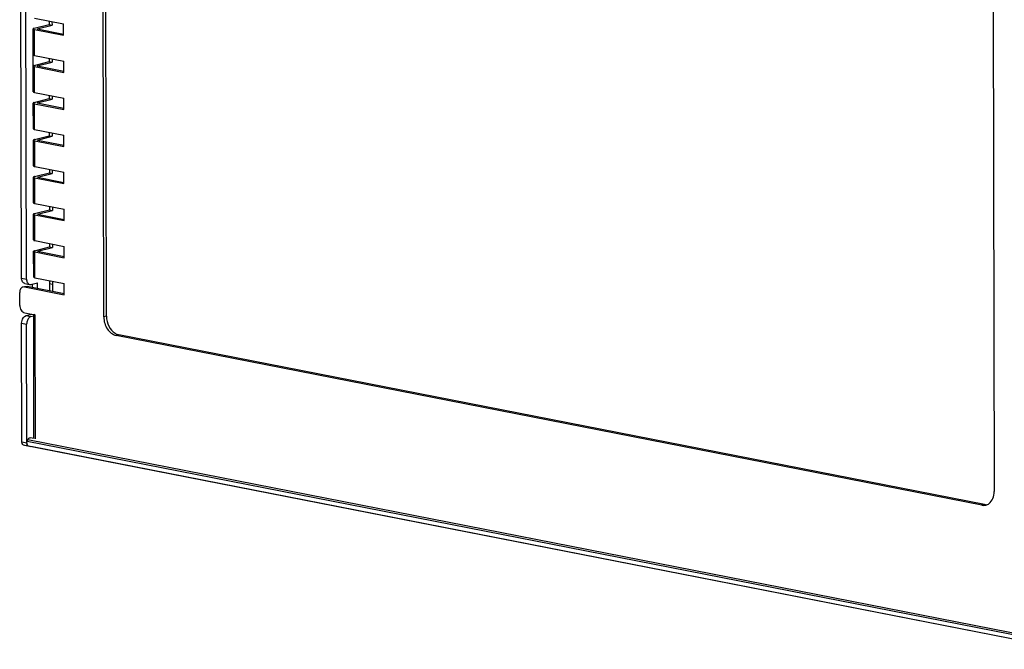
# Model space of a CAD drawing. Header units: millimetres. Extents: x -173733 to 2162, y 0 to 2473.
# Tile 6 of 17: x 1182 to 1480, y 256 to 446. Entities that reach past the tile are written whole.
import ezdxf

# ---------------------------------------------------------------- set-up
doc = ezdxf.new("R2010")
doc.units = ezdxf.units.MM
doc.header["$LTSCALE"] = 108.9
doc.layers.add('solid', color=7, linetype='CONTINUOUS', lineweight=30)

msp = doc.modelspace()

# ---------------------------------------------------------------- linework, layer by layer
at = {"layer": 'solid'}
for p, q in [((1182.32, 368.04), (1181.93, 549.51)), ((1183.82, 367.75), (1183.42, 549.22)), ((1207.19, 356.27), (1206.87, 502.49)), ((1207.99, 356.47), (1207.67, 502.69)), ((1476.15, 449.72), (1476.46, 303.5)), ((1186.11, 443.58), (1190.63, 444.73)), ((1186.21, 446.61), (1195.03, 444.89)), ((1187.01, 443.41), (1191.53, 444.55)), ((1190.63, 445.75), (1190.63, 444.73)), ((1190.63, 444.73), (1191.53, 444.55)), ((1191.52, 445.57), (1191.53, 444.55)), ((1195.04, 441.47), (1195.03, 444.89)), ((1185.85, 424.39), (1185.81, 443.4)), ((1186.22, 443.2), (1195.04, 441.47)), ((1186.23, 435.4), (1186.22, 443.2)), ((1187.01, 443.41), (1195.04, 441.83)), ((1186.23, 435.4), (1195.06, 433.68)), ((1186.14, 432.37), (1190.65, 433.52)), ((1186.26, 424.2), (1186.24, 431.99)), ((1186.24, 431.99), (1195.07, 430.26)), ((1187.04, 432.2), (1191.55, 433.34)), ((1187.04, 432.2), (1195.07, 430.62)), ((1190.65, 434.54), (1190.65, 433.52)), ((1190.65, 433.52), (1191.55, 433.34)), ((1191.55, 434.36), (1191.55, 433.34)), ((1195.07, 430.26), (1195.06, 433.68)), ((1186.26, 424.2), (1195.08, 422.47)), ((1190.67, 423.33), (1190.68, 422.31)), ((1191.57, 423.15), (1191.57, 422.13)), ((1185.88, 413.18), (1185.86, 420.98)), ((1186.16, 421.16), (1190.68, 422.31)), ((1186.28, 412.99), (1186.27, 420.78)), ((1186.27, 420.78), (1195.09, 419.05)), ((1187.06, 420.99), (1191.57, 422.13)), ((1187.06, 420.99), (1195.09, 419.41)), ((1190.68, 422.31), (1191.57, 422.13)), ((1195.09, 419.05), (1195.08, 422.47)), ((1186.19, 409.95), (1190.7, 411.1)), ((1186.28, 412.99), (1195.11, 411.26)), ((1190.7, 412.12), (1190.7, 411.1)), ((1190.7, 411.1), (1191.6, 410.92)), ((1191.6, 411.94), (1191.6, 410.92)), ((1195.12, 407.84), (1195.11, 411.26)), ((1185.9, 401.97), (1185.89, 409.77)), ((1186.31, 401.78), (1186.29, 409.57)), ((1186.29, 409.57), (1195.12, 407.84)), ((1187.09, 409.78), (1191.6, 410.92)), ((1187.09, 409.78), (1195.11, 408.2)), ((1186.21, 398.74), (1190.73, 399.89)), ((1186.31, 401.78), (1195.13, 400.05)), ((1187.11, 398.57), (1191.62, 399.71)), ((1190.72, 400.91), (1190.73, 399.89)), ((1190.73, 399.89), (1191.62, 399.71)), ((1191.62, 400.73), (1191.62, 399.71)), ((1195.14, 396.63), (1195.13, 400.05)), ((1185.93, 390.76), (1185.91, 398.56)), ((1186.33, 390.57), (1186.31, 398.36)), ((1186.31, 398.36), (1195.14, 396.63)), ((1187.11, 398.57), (1195.14, 396.99)), ((1186.33, 390.57), (1195.16, 388.84)), ((1185.95, 379.56), (1185.93, 387.35)), ((1186.24, 387.53), (1190.75, 388.68)), ((1186.36, 379.36), (1186.34, 387.15)), ((1186.34, 387.15), (1195.16, 385.42)), ((1187.13, 387.36), (1191.65, 388.5)), ((1187.13, 387.36), (1195.16, 385.78)), ((1190.75, 389.7), (1190.75, 388.68)), ((1190.75, 388.68), (1191.65, 388.5)), ((1191.65, 389.52), (1191.65, 388.5)), ((1195.16, 385.42), (1195.16, 388.84)), ((1186.36, 379.36), (1195.18, 377.63)), ((1190.77, 378.49), (1190.78, 377.47)), ((1191.67, 378.31), (1191.67, 377.29)), ((1185.98, 368.35), (1185.96, 376.14)), ((1186.26, 376.32), (1190.78, 377.47)), ((1186.38, 368.15), (1186.36, 375.94)), ((1186.36, 375.94), (1195.19, 374.21)), ((1187.16, 376.15), (1191.67, 377.29)), ((1187.16, 376.15), (1195.19, 374.57)), ((1190.78, 377.47), (1191.67, 377.29)), ((1195.19, 374.21), (1195.18, 377.63)), ((1182.32, 368.04), (1183.82, 367.75)), ((1183.27, 366.42), (1184.76, 366.12)), ((1185.15, 366.14), (1187.14, 366.64)), ((1186.38, 368.15), (1195.21, 366.42)), ((1187.15, 364.94), (1187.14, 366.64)), ((1190.8, 367.28), (1190.8, 364.23)), ((1191.69, 367.1), (1191.7, 364.05)), ((1195.21, 363), (1195.21, 366.42)), ((1181.76, 359.79), (1181.75, 363.69)), ((1183.25, 365.35), (1182.76, 365.34)), ((1183.22, 365.46), (1183.56, 365.54)), ((1183.25, 365.35), (1184.04, 365.55)), ((1183.25, 365.35), (1195.21, 363)), ((1183.56, 365.54), (1184.04, 365.55)), ((1184.04, 365.55), (1195.21, 363.36)), ((1184.76, 366.12), (1185.15, 366.14)), ((1185.65, 365.24), (1185.65, 366.26)), ((1191.7, 366.08), (1190.8, 366.26)), ((1183.26, 357.55), (1186.4, 356.94)), ((1182.43, 318.42), (1182.35, 354.39)), ((1182.35, 354.39), (1183.85, 354.1)), ((1183.68, 356.68), (1185.43, 357.13)), ((1183.68, 356.68), (1185.17, 356.39)), ((1185.17, 356.39), (1186, 356.6)), ((1186.08, 319.52), (1186, 357.02)), ((1186.49, 319.44), (1186.4, 356.94)), ((1207.99, 356.47), (1207.19, 356.27)), ((1183.93, 318.13), (1183.85, 354.1)), ((1211.74, 350.87), (1210.94, 350.67)), ((1472.74, 299.36), (1210.94, 350.67)), ((1473.53, 299.56), (1211.74, 350.87)), ((1184.01, 318.63), (1184.18, 319.1)), ((1496.58, 257.37), (1184.01, 318.63)), ((1496.55, 257.88), (1184.18, 319.1)), ((1186.16, 319.51), (1184.95, 319.75)), ((1183.93, 318.13), (1182.43, 318.42)), ((1182.83, 317.63), (1498.47, 255.77)), ((1184.31, 317.25), (1183.67, 317.38)), ((1496.96, 255.98), (1185.17, 317.09)), ((1473.53, 299.56), (1472.74, 299.36))]:
    msp.add_line(p, q, dxfattribs=at)
for centre, radius, start, end in [((1184.58, 321.96), 4.67, 248.0101, 258.8701), ((1185.28, 318.13), 1.35, 180.0727, 187.7898), ((1186.07, 321.67), 4.67, 248.0101, 258.8701), ((1474.09, 302.42), 2.92, 258.8812, 267.2688), ((1473.3, 301.98), 2.67, 275.2954, 284.1828), ((1474.09, 302.28), 2.78, 267.2841, 275.7189)]:
    msp.add_arc(centre, radius, start, end, dxfattribs=at)
for points, knots in [([(1185.85, 443.47), (1185.84, 443.46), (1185.82, 443.44), (1185.81, 443.41), (1185.81, 443.4)], [0, 0, 0, 0, 0.554461, 1, 1, 1, 1]), ([(1185.81, 443.4), (1185.81, 443.35), (1185.98, 443.25), (1186.11, 443.22), (1186.22, 443.2)], [0, 0, 0, 0, 0.328359, 1, 1, 1, 1]), ([(1186.11, 443.58), (1186.09, 443.57), (1185.99, 443.55), (1185.9, 443.51), (1185.85, 443.47)], [0, 0, 0, 0, 0.31619, 1, 1, 1, 1]), ([(1185.83, 435.6), (1185.83, 435.59), (1185.86, 435.51), (1185.96, 435.48), (1186.02, 435.46)], [0, 0, 0, 0, 0.161056, 1, 1, 1, 1]), ([(1185.83, 435.6), (1185.83, 435.55), (1186, 435.45), (1186.13, 435.42), (1186.23, 435.4)], [0, 0, 0, 0, 0.328359, 1, 1, 1, 1]), ([(1185.87, 432.26), (1185.86, 432.25), (1185.85, 432.23), (1185.84, 432.2), (1185.84, 432.19)], [0, 0, 0, 0, 0.554461, 1, 1, 1, 1]), ([(1185.84, 432.19), (1185.84, 432.18), (1185.87, 432.1), (1185.96, 432.07), (1186.03, 432.05)], [0, 0, 0, 0, 0.161056, 1, 1, 1, 1]), ([(1185.84, 432.19), (1185.84, 432.14), (1186, 432.04), (1186.14, 432.01), (1186.24, 431.99)], [0, 0, 0, 0, 0.328359, 1, 1, 1, 1]), ([(1185.84, 432.19), (1185.84, 432.14), (1186, 432.04), (1186.14, 432.01), (1186.24, 431.99)], [0, 0, 0, 0, 0.328359, 1, 1, 1, 1]), ([(1186.14, 432.37), (1186.11, 432.36), (1186.02, 432.34), (1185.92, 432.3), (1185.87, 432.26)], [0, 0, 0, 0, 0.31619, 1, 1, 1, 1]), ([(1185.85, 424.39), (1185.85, 424.34), (1186.02, 424.24), (1186.16, 424.22), (1186.26, 424.2)], [0, 0, 0, 0, 0.328359, 1, 1, 1, 1]), ([(1185.9, 421.05), (1185.89, 421.04), (1185.87, 421.02), (1185.86, 420.99), (1185.86, 420.98)], [0, 0, 0, 0, 0.554461, 1, 1, 1, 1]), ([(1185.86, 420.98), (1185.86, 420.93), (1186.03, 420.83), (1186.16, 420.8), (1186.27, 420.78)], [0, 0, 0, 0, 0.328359, 1, 1, 1, 1]), ([(1186.16, 421.16), (1186.13, 421.15), (1186.04, 421.13), (1185.95, 421.09), (1185.9, 421.05)], [0, 0, 0, 0, 0.31619, 1, 1, 1, 1]), ([(1185.88, 413.18), (1185.88, 413.13), (1186.04, 413.03), (1186.18, 413.01), (1186.28, 412.99)], [0, 0, 0, 0, 0.328359, 1, 1, 1, 1]), ([(1185.92, 409.84), (1185.91, 409.83), (1185.89, 409.81), (1185.89, 409.78), (1185.89, 409.77)], [0, 0, 0, 0, 0.554461, 1, 1, 1, 1]), ([(1185.89, 409.77), (1185.89, 409.72), (1186.05, 409.62), (1186.19, 409.59), (1186.29, 409.57)], [0, 0, 0, 0, 0.328359, 1, 1, 1, 1]), ([(1186.19, 409.95), (1186.16, 409.94), (1186.07, 409.92), (1185.97, 409.88), (1185.92, 409.84)], [0, 0, 0, 0, 0.31619, 1, 1, 1, 1]), ([(1185.9, 401.97), (1185.9, 401.92), (1186.07, 401.82), (1186.2, 401.8), (1186.31, 401.78)], [0, 0, 0, 0, 0.328359, 1, 1, 1, 1]), ([(1185.95, 398.63), (1185.94, 398.62), (1185.92, 398.6), (1185.91, 398.57), (1185.91, 398.56)], [0, 0, 0, 0, 0.554461, 1, 1, 1, 1]), ([(1185.91, 398.56), (1185.91, 398.51), (1186.08, 398.41), (1186.21, 398.38), (1186.31, 398.36)], [0, 0, 0, 0, 0.328359, 1, 1, 1, 1]), ([(1186.21, 398.74), (1186.18, 398.73), (1186.09, 398.71), (1186, 398.67), (1185.95, 398.63)], [0, 0, 0, 0, 0.31619, 1, 1, 1, 1]), ([(1185.93, 390.76), (1185.93, 390.71), (1186.09, 390.61), (1186.23, 390.59), (1186.33, 390.57)], [0, 0, 0, 0, 0.328359, 1, 1, 1, 1]), ([(1185.97, 387.42), (1185.96, 387.41), (1185.94, 387.39), (1185.93, 387.36), (1185.93, 387.35)], [0, 0, 0, 0, 0.554461, 1, 1, 1, 1]), ([(1185.93, 387.35), (1185.93, 387.3), (1186.1, 387.2), (1186.24, 387.17), (1186.34, 387.15)], [0, 0, 0, 0, 0.328359, 1, 1, 1, 1]), ([(1186.24, 387.53), (1186.21, 387.52), (1186.12, 387.5), (1186.02, 387.46), (1185.97, 387.42)], [0, 0, 0, 0, 0.31619, 1, 1, 1, 1]), ([(1185.95, 379.56), (1185.95, 379.5), (1186.12, 379.4), (1186.25, 379.38), (1186.36, 379.36)], [0, 0, 0, 0, 0.328359, 1, 1, 1, 1]), ([(1186, 376.21), (1185.99, 376.2), (1185.97, 376.18), (1185.96, 376.15), (1185.96, 376.14)], [0, 0, 0, 0, 0.554461, 1, 1, 1, 1]), ([(1185.96, 376.14), (1185.96, 376.09), (1186.13, 375.99), (1186.26, 375.96), (1186.36, 375.94)], [0, 0, 0, 0, 0.328359, 1, 1, 1, 1]), ([(1186.26, 376.32), (1186.23, 376.31), (1186.14, 376.29), (1186.05, 376.25), (1186, 376.21)], [0, 0, 0, 0, 0.31619, 1, 1, 1, 1]), ([(1183.27, 366.42), (1182.98, 366.47), (1182.43, 366.98), (1182.32, 367.67), (1182.32, 368.04)], [0, 0, 0, 0, 0.4345, 1, 1, 1, 1]), ([(1183.82, 367.75), (1183.82, 367.37), (1183.92, 366.69), (1184.48, 366.18), (1184.76, 366.12)], [0, 0, 0, 0, 0.5655, 1, 1, 1, 1]), ([(1185.98, 368.35), (1185.98, 368.29), (1186.14, 368.19), (1186.28, 368.17), (1186.38, 368.15)], [0, 0, 0, 0, 0.328359, 1, 1, 1, 1]), ([(1182.76, 365.34), (1182.46, 365.26), (1181.89, 364.77), (1181.75, 364.06), (1181.75, 363.69)], [0, 0, 0, 0, 0.453844, 1, 1, 1, 1]), ([(1181.76, 359.79), (1181.76, 359.28), (1182.03, 358.32), (1182.83, 357.64), (1183.26, 357.55)], [0, 0, 0, 0, 0.537824, 1, 1, 1, 1]), ([(1182.35, 354.39), (1182.35, 354.65), (1182.46, 355.54), (1183.05, 356.52), (1183.68, 356.68)], [0, 0, 0, 0, 0.285538, 1, 1, 1, 1]), ([(1185.17, 356.39), (1184.99, 356.34), (1184.5, 356.05), (1183.99, 355.23), (1183.85, 354.49), (1183.85, 354.1)], [0, 0, 0, 0, 0.20717, 0.584168, 1, 1, 1, 1]), ([(1186, 357.14), (1186, 357.12), (1186.03, 357.04), (1186.13, 357.01), (1186.19, 356.99)], [0, 0, 0, 0, 0.161056, 1, 1, 1, 1]), ([(1207.19, 356.27), (1207.19, 355), (1207.85, 352.6), (1209.87, 350.88), (1210.94, 350.67)], [0, 0, 0, 0, 0.537819, 1, 1, 1, 1]), ([(1207.99, 356.47), (1207.99, 355.44), (1208.46, 353.45), (1209.78, 351.83), (1210.58, 351.33)], [0, 0, 0, 0, 0.520883, 1, 1, 1, 1]), ([(1186.01, 353.72), (1186.01, 353.71), (1186.04, 353.63), (1186.13, 353.6), (1186.2, 353.58)], [0, 0, 0, 0, 0.161056, 1, 1, 1, 1]), ([(1186.01, 353.72), (1186.01, 353.67), (1186.17, 353.57), (1186.31, 353.54), (1186.41, 353.52)], [0, 0, 0, 0, 0.328359, 1, 1, 1, 1]), ([(1184.32, 317.34), (1184.23, 317.37), (1183.87, 317.7), (1183.89, 318.28), (1184.01, 318.63)], [0, 0, 0, 0, 0.204448, 1, 1, 1, 1]), ([(1184.18, 319.1), (1184.25, 319.29), (1184.42, 319.62), (1184.8, 319.77), (1184.95, 319.75)], [0, 0, 0, 0, 0.568197, 1, 1, 1, 1]), ([(1182.83, 317.63), (1182.77, 317.65), (1182.51, 317.84), (1182.43, 318.18), (1182.43, 318.42)], [0, 0, 0, 0, 0.212268, 1, 1, 1, 1]), ([(1474.93, 299.86), (1475.43, 300.24), (1476.25, 301.41), (1476.47, 302.78), (1476.46, 303.5)], [0, 0, 0, 0, 0.464703, 1, 1, 1, 1])]:
    msp.add_open_spline(points, degree=3, knots=knots, dxfattribs=at)
for points in [[(1186.02, 435.46), (1186.09, 435.44), (1186.16, 435.42), (1186.23, 435.4)], [(1186.03, 432.05), (1186.1, 432.02), (1186.17, 432.01), (1186.24, 431.99)], [(1186.19, 356.99), (1186.26, 356.97), (1186.33, 356.95), (1186.4, 356.94)], [(1186.2, 353.58), (1186.27, 353.56), (1186.34, 353.54), (1186.41, 353.52)], [(1210.58, 351.33), (1210.75, 351.23), (1210.93, 351.13), (1211.11, 351.06)], [(1211.11, 351.06), (1211.32, 350.97), (1211.52, 350.91), (1211.74, 350.87)], [(1183.97, 317.81), (1183.96, 317.85), (1183.95, 317.9), (1183.94, 317.95)], [(1184.05, 317.59), (1184.01, 317.66), (1183.99, 317.73), (1183.97, 317.81)], [(1184.11, 317.51), (1184.09, 317.54), (1184.07, 317.56), (1184.05, 317.59)], [(1184.32, 317.34), (1184.24, 317.37), (1184.16, 317.44), (1184.11, 317.51)], [(1472.74, 299.36), (1473, 299.31), (1473.28, 299.29), (1473.55, 299.32)], [(1473.95, 299.39), (1474.3, 299.48), (1474.64, 299.64), (1474.93, 299.86)]]:
    msp.add_open_spline(points, degree=3, dxfattribs=at)

doc.saveas('drawing.dxf')
